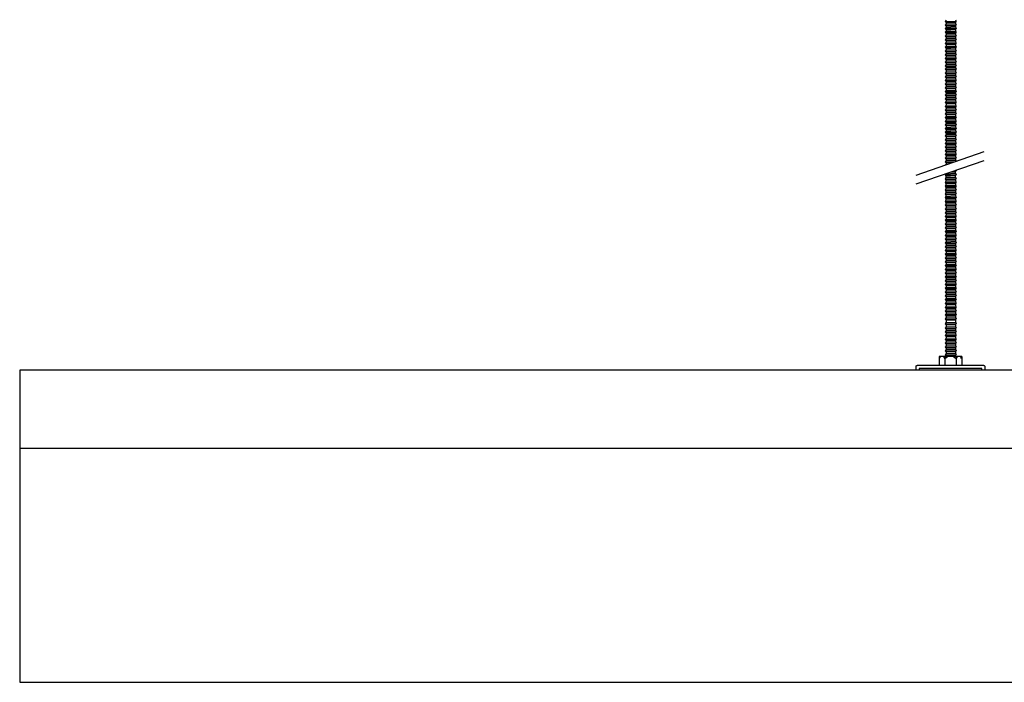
# Model space of a CAD drawing. Header units: millimetres. Extents: x 2538 to 24562, y 4449 to 23795.
# Tile 8 of 256: x 5983 to 6614, y 4694 to 5118. Entities that reach past the tile are written whole.
import ezdxf

# ---------------------------------------------------------------- set-up
doc = ezdxf.new("R2010")
doc.units = ezdxf.units.MM
doc.layers.add('_HD_tornillo', color=30, linetype='Continuous')
doc.layers.add('Make2D$Visible$Curves', color=7, linetype='Continuous', true_color=0x000000)

msp = doc.modelspace()

# ---------------------------------------------------------------- linework, layer by layer
at = {"layer": '_HD_tornillo'}
for p, q in [((6576.79, 5117.83), (6576.18, 5117.01)), ((6576.18, 5117.01), (6583.28, 5117.18)), ((6576.18, 5117.01), (6576.79, 5116.33)), ((6576.79, 5115.44), (6576.18, 5114.63)), ((6576.18, 5114.63), (6583.28, 5114.8)), ((6576.18, 5114.63), (6576.79, 5113.95)), ((6576.79, 5116.33), (6582.78, 5116.56)), ((6576.79, 5116.33), (6576.79, 5115.44)), ((6576.79, 5115.44), (6582.78, 5115.68)), ((6576.79, 5113.95), (6582.78, 5114.18)), ((6576.79, 5113.95), (6576.79, 5113.16)), ((6576.79, 5113.16), (6582.78, 5113.4)), ((6582.78, 5118.06), (6583.28, 5117.18)), ((6582.78, 5116.56), (6583.28, 5117.18)), ((6582.78, 5116.56), (6582.78, 5115.68)), ((6582.78, 5115.68), (6583.28, 5114.8)), ((6582.78, 5114.18), (6583.28, 5114.8)), ((6582.78, 5114.18), (6582.78, 5113.4)), ((6582.78, 5113.4), (6583.28, 5112.51)), ((6576.79, 5113.16), (6576.18, 5112.35)), ((6576.18, 5112.35), (6583.28, 5112.51)), ((6576.18, 5112.35), (6576.79, 5111.66)), ((6576.79, 5110.8), (6576.18, 5109.99)), ((6576.18, 5109.99), (6583.28, 5110.16)), ((6576.18, 5109.99), (6576.79, 5109.31)), ((6576.79, 5108.44), (6576.18, 5107.62)), ((6576.18, 5107.62), (6583.28, 5107.79)), ((6576.18, 5107.62), (6576.79, 5106.94)), ((6576.79, 5111.66), (6582.78, 5111.9)), ((6576.79, 5111.66), (6576.79, 5110.8)), ((6576.79, 5110.8), (6582.78, 5111.04)), ((6576.79, 5109.31), (6582.78, 5109.54)), ((6576.79, 5109.31), (6576.79, 5108.44)), ((6576.79, 5108.44), (6582.78, 5108.67)), ((6576.79, 5106.94), (6582.78, 5107.17)), ((6582.78, 5111.9), (6583.28, 5112.51)), ((6582.78, 5111.9), (6582.78, 5111.04)), ((6582.78, 5111.04), (6583.28, 5110.16)), ((6582.78, 5109.54), (6583.28, 5110.16)), ((6582.78, 5109.54), (6582.78, 5108.67)), ((6582.78, 5108.67), (6583.28, 5107.79)), ((6582.78, 5107.17), (6583.28, 5107.79)), ((6582.78, 5107.17), (6582.78, 5106.26)), ((6576.79, 5106.02), (6576.18, 5105.21)), ((6576.18, 5105.21), (6583.28, 5105.38)), ((6576.18, 5105.21), (6576.79, 5104.53)), ((6576.79, 5103.61), (6576.18, 5102.8)), ((6576.18, 5102.8), (6583.28, 5102.96)), ((6576.18, 5102.8), (6576.79, 5102.11)), ((6576.79, 5101.2), (6576.18, 5100.38)), ((6576.79, 5106.94), (6576.79, 5106.02)), ((6576.79, 5106.02), (6582.78, 5106.26)), ((6576.79, 5104.53), (6582.78, 5104.76)), ((6576.79, 5104.53), (6576.79, 5103.61)), ((6576.79, 5103.61), (6582.78, 5103.85)), ((6576.79, 5102.11), (6582.78, 5102.35)), ((6576.79, 5102.11), (6576.79, 5101.2)), ((6576.79, 5101.2), (6582.78, 5101.43)), ((6582.78, 5106.26), (6583.28, 5105.38)), ((6582.78, 5104.76), (6583.28, 5105.38)), ((6582.78, 5104.76), (6582.78, 5103.85)), ((6582.78, 5103.85), (6583.28, 5102.96)), ((6582.78, 5102.35), (6583.28, 5102.96)), ((6582.78, 5102.35), (6582.78, 5101.43)), ((6582.78, 5101.44), (6583.28, 5100.55)), ((6576.18, 5100.38), (6583.28, 5100.55)), ((6576.18, 5100.38), (6576.79, 5099.7)), ((6576.79, 5098.79), (6576.18, 5097.97)), ((6576.18, 5097.97), (6583.28, 5098.14)), ((6576.18, 5097.97), (6576.79, 5097.29)), ((6576.79, 5096.41), (6576.18, 5095.59)), ((6576.18, 5095.59), (6583.28, 5095.76)), ((6576.18, 5095.59), (6576.79, 5094.91)), ((6576.79, 5099.7), (6582.78, 5099.94)), ((6576.79, 5099.7), (6576.79, 5098.79)), ((6576.79, 5098.79), (6582.78, 5099.02)), ((6576.79, 5097.29), (6582.78, 5097.52)), ((6576.79, 5097.29), (6576.79, 5096.41)), ((6576.79, 5096.41), (6582.78, 5096.64)), ((6576.79, 5094.91), (6582.78, 5095.14)), ((6576.79, 5094.91), (6576.79, 5094.12)), ((6582.78, 5099.94), (6583.28, 5100.55)), ((6582.78, 5099.94), (6582.78, 5099.02)), ((6582.78, 5099.03), (6583.28, 5098.14)), ((6582.78, 5097.52), (6583.28, 5098.14)), ((6582.78, 5097.52), (6582.78, 5096.64)), ((6582.78, 5096.64), (6583.28, 5095.76)), ((6582.78, 5095.14), (6583.28, 5095.76)), ((6582.78, 5095.14), (6582.78, 5094.36)), ((6576.79, 5094.12), (6576.18, 5093.31)), ((6576.18, 5093.31), (6583.28, 5093.48)), ((6576.18, 5093.31), (6576.79, 5092.63)), ((6576.79, 5091.77), (6576.18, 5090.95)), ((6576.18, 5090.95), (6583.28, 5091.12)), ((6576.18, 5090.95), (6576.79, 5090.27)), ((6576.79, 5089.4), (6576.18, 5088.58)), ((6576.18, 5088.58), (6583.28, 5088.75)), ((6576.18, 5088.58), (6576.79, 5087.9)), ((6576.79, 5094.12), (6582.78, 5094.36)), ((6576.79, 5092.63), (6582.78, 5092.86)), ((6576.79, 5092.63), (6576.79, 5091.77)), ((6576.79, 5091.77), (6582.78, 5092)), ((6576.79, 5090.27), (6582.78, 5090.5)), ((6576.79, 5090.27), (6576.79, 5089.4)), ((6576.79, 5089.4), (6582.78, 5089.63)), ((6582.78, 5094.36), (6583.28, 5093.48)), ((6582.78, 5092.86), (6583.28, 5093.48)), ((6582.78, 5092.86), (6582.78, 5092)), ((6582.78, 5092), (6583.28, 5091.12)), ((6582.78, 5090.5), (6583.28, 5091.12)), ((6582.78, 5090.5), (6582.78, 5089.63)), ((6582.78, 5089.63), (6583.28, 5088.75)), ((6582.78, 5088.13), (6583.28, 5088.75)), ((6576.79, 5087.13), (6576.18, 5086.31)), ((6576.18, 5086.31), (6583.28, 5086.48)), ((6576.18, 5086.31), (6576.79, 5085.63)), ((6576.79, 5084.59), (6576.18, 5083.78)), ((6576.18, 5083.78), (6583.28, 5083.95)), ((6576.18, 5083.78), (6576.79, 5083.1)), ((6576.79, 5082.31), (6576.18, 5081.49)), ((6576.79, 5087.9), (6582.78, 5088.13)), ((6576.79, 5087.9), (6576.79, 5087.13)), ((6576.79, 5087.13), (6582.78, 5087.36)), ((6576.79, 5085.63), (6582.78, 5085.87)), ((6576.79, 5085.63), (6576.79, 5084.59)), ((6576.79, 5084.59), (6582.78, 5084.83)), ((6576.79, 5083.1), (6582.78, 5083.33)), ((6576.79, 5083.1), (6576.79, 5082.31)), ((6576.79, 5082.31), (6582.78, 5082.54)), ((6582.78, 5088.13), (6582.78, 5087.36)), ((6582.78, 5087.37), (6583.28, 5086.48)), ((6582.78, 5085.87), (6583.28, 5086.48)), ((6582.78, 5085.87), (6582.78, 5084.83)), ((6582.78, 5084.83), (6583.28, 5083.95)), ((6582.78, 5083.33), (6583.28, 5083.95)), ((6582.78, 5083.33), (6582.78, 5082.54)), ((6582.78, 5082.55), (6583.28, 5081.66)), ((6576.18, 5081.49), (6583.28, 5081.66)), ((6576.18, 5081.49), (6576.79, 5080.81)), ((6576.79, 5079.95), (6576.18, 5079.14)), ((6576.18, 5079.14), (6583.28, 5079.31)), ((6576.18, 5079.14), (6576.79, 5078.46)), ((6576.79, 5077.59), (6576.18, 5076.77)), ((6576.18, 5076.77), (6583.28, 5076.94)), ((6576.18, 5076.77), (6576.79, 5076.09)), ((6576.79, 5080.81), (6582.78, 5081.05)), ((6576.79, 5080.81), (6576.79, 5079.95)), ((6576.79, 5079.95), (6582.78, 5080.19)), ((6576.79, 5078.46), (6582.78, 5078.69)), ((6576.79, 5078.46), (6576.79, 5077.59)), ((6576.79, 5077.59), (6582.78, 5077.82)), ((6576.79, 5076.09), (6582.78, 5076.32)), ((6576.79, 5076.09), (6576.79, 5075.17)), ((6582.78, 5081.05), (6583.28, 5081.66)), ((6582.78, 5081.05), (6582.78, 5080.19)), ((6582.78, 5080.19), (6583.28, 5079.31)), ((6582.78, 5078.69), (6583.28, 5079.31)), ((6582.78, 5078.69), (6582.78, 5077.82)), ((6582.78, 5077.82), (6583.28, 5076.94)), ((6582.78, 5076.32), (6583.28, 5076.94)), ((6582.78, 5076.32), (6582.78, 5075.41)), ((6576.79, 5075.17), (6576.18, 5074.36)), ((6576.18, 5074.36), (6583.28, 5074.53)), ((6576.18, 5074.36), (6576.79, 5073.68)), ((6576.79, 5072.79), (6576.18, 5071.97)), ((6576.18, 5071.97), (6583.28, 5072.14)), ((6576.18, 5071.97), (6576.79, 5071.29)), ((6576.79, 5070.51), (6576.18, 5069.69)), ((6576.18, 5069.69), (6583.28, 5069.86)), ((6576.18, 5069.69), (6576.79, 5069.01)), ((6576.79, 5075.17), (6582.78, 5075.41)), ((6576.79, 5073.68), (6582.78, 5073.91)), ((6576.79, 5073.68), (6576.79, 5072.79)), ((6576.79, 5072.79), (6582.78, 5073.02)), ((6576.79, 5071.29), (6582.78, 5071.53)), ((6576.79, 5071.29), (6576.79, 5070.51)), ((6576.79, 5070.51), (6582.78, 5070.74)), ((6576.79, 5069.01), (6582.78, 5069.24)), ((6582.78, 5075.41), (6583.28, 5074.53)), ((6582.78, 5073.91), (6583.28, 5074.53)), ((6582.78, 5073.91), (6582.78, 5073.02)), ((6582.78, 5073.03), (6583.28, 5072.14)), ((6582.78, 5071.53), (6583.28, 5072.14)), ((6582.78, 5071.53), (6582.78, 5070.74)), ((6582.78, 5070.75), (6583.28, 5069.86)), ((6582.78, 5069.24), (6583.28, 5069.86)), ((6582.78, 5069.24), (6582.78, 5068.38)), ((6576.79, 5068.15), (6576.18, 5067.33)), ((6576.18, 5067.33), (6583.28, 5067.5)), ((6576.18, 5067.33), (6576.79, 5066.65)), ((6576.79, 5065.78), (6576.18, 5064.97)), ((6576.18, 5064.97), (6583.28, 5065.13)), ((6576.18, 5064.97), (6576.79, 5064.28)), ((6576.79, 5063.37), (6576.18, 5062.55)), ((6576.79, 5069.01), (6576.79, 5068.15)), ((6576.79, 5068.15), (6582.78, 5068.38)), ((6576.79, 5066.65), (6582.78, 5066.89)), ((6576.79, 5066.65), (6576.79, 5065.78)), ((6576.79, 5065.78), (6582.78, 5066.02)), ((6576.79, 5064.28), (6582.78, 5064.52)), ((6576.79, 5064.28), (6576.79, 5063.37)), ((6576.79, 5063.37), (6582.78, 5063.6)), ((6582.78, 5068.39), (6583.28, 5067.5)), ((6582.78, 5066.89), (6583.28, 5067.5)), ((6582.78, 5066.89), (6582.78, 5066.02)), ((6582.78, 5066.02), (6583.28, 5065.13)), ((6582.78, 5064.52), (6583.28, 5065.13)), ((6582.78, 5064.52), (6582.78, 5063.6)), ((6582.78, 5063.61), (6583.28, 5062.72)), ((6576.18, 5062.55), (6583.28, 5062.72)), ((6576.18, 5062.55), (6576.79, 5061.87)), ((6576.79, 5060.96), (6576.18, 5060.14)), ((6576.18, 5060.14), (6583.28, 5060.31)), ((6576.18, 5060.14), (6576.79, 5059.46)), ((6576.79, 5058.55), (6576.18, 5057.73)), ((6576.18, 5057.73), (6583.28, 5057.9)), ((6576.18, 5057.73), (6576.79, 5057.05)), ((6576.79, 5061.87), (6582.78, 5062.11)), ((6576.79, 5061.87), (6576.79, 5060.96)), ((6576.79, 5060.96), (6582.78, 5061.19)), ((6576.79, 5059.46), (6582.78, 5059.69)), ((6576.79, 5059.46), (6576.79, 5058.55)), ((6576.79, 5058.55), (6582.78, 5058.78)), ((6576.79, 5057.05), (6582.78, 5057.28)), ((6576.79, 5057.05), (6576.79, 5056.14)), ((6582.78, 5062.11), (6583.28, 5062.72)), ((6582.78, 5062.11), (6582.78, 5061.19)), ((6582.78, 5061.2), (6583.28, 5060.31)), ((6582.78, 5059.69), (6583.28, 5060.31)), ((6582.78, 5059.69), (6582.78, 5058.78)), ((6582.78, 5058.78), (6583.28, 5057.9)), ((6582.78, 5057.28), (6583.28, 5057.9)), ((6582.78, 5057.28), (6582.78, 5056.37)), ((6576.79, 5056.14), (6576.18, 5055.32)), ((6576.18, 5055.32), (6583.28, 5055.49)), ((6576.18, 5055.32), (6576.79, 5054.64)), ((6576.79, 5053.75), (6576.18, 5052.94)), ((6576.18, 5052.94), (6583.28, 5053.11)), ((6576.18, 5052.94), (6576.79, 5052.26)), ((6576.79, 5051.47), (6576.18, 5050.65)), ((6576.18, 5050.65), (6583.28, 5050.82)), ((6576.18, 5050.65), (6576.79, 5049.97)), ((6576.79, 5056.14), (6582.78, 5056.37)), ((6576.79, 5054.64), (6582.78, 5054.87)), ((6576.79, 5054.64), (6576.79, 5053.75)), ((6576.79, 5053.75), (6582.78, 5053.99)), ((6576.79, 5052.26), (6582.78, 5052.49)), ((6576.79, 5052.26), (6576.79, 5051.47)), ((6576.79, 5051.47), (6582.78, 5051.7)), ((6582.78, 5056.37), (6583.28, 5055.49)), ((6582.78, 5054.87), (6583.28, 5055.49)), ((6582.78, 5054.87), (6582.78, 5053.99)), ((6582.78, 5053.99), (6583.28, 5053.11)), ((6582.78, 5052.49), (6583.28, 5053.11)), ((6582.78, 5052.49), (6582.78, 5051.7)), ((6582.78, 5051.71), (6583.28, 5050.82)), ((6582.78, 5050.21), (6583.28, 5050.82)), ((6576.79, 5049.11), (6576.18, 5048.3)), ((6576.18, 5048.3), (6583.28, 5048.46)), ((6576.18, 5048.3), (6576.79, 5047.61)), ((6576.79, 5046.74), (6576.18, 5045.93)), ((6576.18, 5045.93), (6583.28, 5046.1)), ((6576.18, 5045.93), (6576.79, 5045.25)), ((6576.79, 5044.48), (6576.18, 5043.66)), ((6576.79, 5049.97), (6582.78, 5050.21)), ((6576.79, 5049.97), (6576.79, 5049.11)), ((6576.79, 5049.11), (6582.78, 5049.35)), ((6576.79, 5047.61), (6582.78, 5047.85)), ((6576.79, 5047.61), (6576.79, 5046.74)), ((6576.79, 5046.74), (6582.78, 5046.98)), ((6576.79, 5045.25), (6582.78, 5045.48)), ((6576.79, 5045.25), (6576.79, 5044.48)), ((6576.79, 5044.48), (6582.78, 5044.71)), ((6582.78, 5050.21), (6582.78, 5049.35)), ((6582.78, 5049.35), (6583.28, 5048.46)), ((6582.78, 5047.85), (6583.28, 5048.46)), ((6582.78, 5047.85), (6582.78, 5046.98)), ((6582.78, 5046.98), (6583.28, 5046.1)), ((6582.78, 5045.48), (6583.28, 5046.1)), ((6582.78, 5045.48), (6582.78, 5044.71)), ((6582.78, 5044.71), (6583.28, 5043.83)), ((6576.18, 5043.66), (6583.28, 5043.83)), ((6576.18, 5043.66), (6576.79, 5042.98)), ((6576.79, 5041.94), (6576.18, 5041.12)), ((6576.18, 5041.12), (6583.28, 5041.29)), ((6576.18, 5041.12), (6576.79, 5040.44)), ((6576.79, 5039.66), (6576.18, 5038.84)), ((6576.18, 5038.84), (6583.28, 5039.01)), ((6576.18, 5038.84), (6576.79, 5038.16)), ((6576.79, 5042.98), (6582.78, 5043.21)), ((6576.79, 5042.98), (6576.79, 5041.94)), ((6576.79, 5041.94), (6582.78, 5042.17)), ((6576.79, 5040.44), (6582.78, 5040.68)), ((6576.79, 5040.44), (6576.79, 5039.66)), ((6576.79, 5039.66), (6582.78, 5039.89)), ((6576.79, 5038.16), (6582.78, 5038.39)), ((6576.79, 5038.16), (6576.79, 5037.3)), ((6582.78, 5043.21), (6583.28, 5043.83)), ((6582.78, 5043.21), (6582.78, 5042.17)), ((6582.78, 5042.18), (6583.28, 5041.29)), ((6582.78, 5040.68), (6583.28, 5041.29)), ((6582.78, 5040.68), (6582.78, 5039.89)), ((6582.78, 5039.9), (6583.28, 5039.01)), ((6582.78, 5038.39), (6583.28, 5039.01)), ((6582.78, 5038.39), (6582.78, 5037.53)), ((6557.73, 5018.55), (6601.24, 5033.55)), ((6576.79, 5037.3), (6576.18, 5036.48)), ((6576.18, 5036.48), (6583.28, 5036.65)), ((6576.18, 5036.48), (6576.79, 5035.8)), ((6576.79, 5034.93), (6576.18, 5034.12)), ((6576.18, 5034.12), (6583.28, 5034.28)), ((6576.18, 5034.12), (6576.79, 5033.43)), ((6576.79, 5032.52), (6576.18, 5031.7)), ((6576.18, 5031.7), (6583.28, 5031.87)), ((6576.18, 5031.7), (6576.79, 5031.02)), ((6576.79, 5037.3), (6582.78, 5037.53)), ((6576.79, 5035.8), (6582.78, 5036.04)), ((6576.79, 5035.8), (6576.79, 5034.93)), ((6576.79, 5034.93), (6582.78, 5035.17)), ((6576.79, 5033.43), (6582.78, 5033.67)), ((6576.79, 5033.43), (6576.79, 5032.52)), ((6576.79, 5032.52), (6582.78, 5032.75)), ((6582.78, 5037.54), (6583.28, 5036.65)), ((6582.78, 5036.04), (6583.28, 5036.65)), ((6582.78, 5036.04), (6582.78, 5035.17)), ((6582.78, 5035.17), (6583.28, 5034.28)), ((6582.78, 5033.67), (6583.28, 5034.28)), ((6582.78, 5033.67), (6582.78, 5032.75)), ((6582.78, 5032.76), (6583.28, 5031.87)), ((6582.78, 5031.26), (6583.28, 5031.87)), ((6557.73, 5012.88), (6601.24, 5027.88)), ((6576.79, 5030.14), (6576.18, 5029.32)), ((6576.18, 5029.32), (6583.28, 5029.49)), ((6576.18, 5029.32), (6576.79, 5028.64)), ((6576.79, 5027.86), (6576.18, 5027.04)), ((6576.18, 5027.04), (6582.81, 5027.2)), ((6576.18, 5027.04), (6576.79, 5026.36)), ((6576.79, 5025.5), (6576.41, 5024.99)), ((6576.79, 5031.02), (6582.78, 5031.26)), ((6576.79, 5031.02), (6576.79, 5030.14)), ((6576.79, 5030.14), (6582.78, 5030.37)), ((6576.79, 5028.64), (6582.78, 5028.87)), ((6576.79, 5028.64), (6576.79, 5027.86)), ((6576.79, 5027.86), (6582.78, 5028.09)), ((6576.79, 5026.36), (6580.83, 5026.52)), ((6576.79, 5026.36), (6576.79, 5025.5)), ((6576.79, 5025.5), (6578.02, 5025.54)), ((6582.78, 5031.26), (6582.78, 5030.37)), ((6582.78, 5030.37), (6583.28, 5029.49)), ((6582.78, 5028.87), (6583.28, 5029.49)), ((6582.78, 5028.87), (6582.78, 5028.09)), ((6582.78, 5028.09), (6583.21, 5027.33)), ((6576.75, 5019.42), (6576.15, 5018.6)), ((6576.15, 5018.6), (6583.25, 5018.77)), ((6576.75, 5019.42), (6582.74, 5019.65)), ((6579.86, 5020.51), (6582.73, 5020.58)), ((6581.75, 5021.16), (6583.23, 5021.2)), ((6582.73, 5020.58), (6583.23, 5021.2)), ((6582.73, 5020.58), (6582.73, 5019.64)), ((6582.74, 5018.15), (6583.25, 5018.77)), ((6582.75, 5019.65), (6583.25, 5018.77)), ((6583.01, 5021.59), (6583.23, 5021.2)), ((6576.15, 5018.6), (6576.75, 5017.92)), ((6576.76, 5016.99), (6576.16, 5016.17)), ((6576.16, 5016.17), (6583.26, 5016.34)), ((6576.16, 5016.17), (6576.76, 5015.49)), ((6576.76, 5014.55), (6576.16, 5013.74)), ((6576.16, 5013.74), (6583.26, 5013.9)), ((6576.16, 5013.74), (6576.76, 5013.05)), ((6576.75, 5017.92), (6582.74, 5018.15)), ((6576.75, 5017.92), (6576.75, 5016.98)), ((6576.76, 5016.99), (6582.75, 5017.22)), ((6576.76, 5015.49), (6582.75, 5015.72)), ((6576.76, 5015.49), (6576.76, 5014.55)), ((6576.76, 5014.55), (6582.75, 5014.79)), ((6576.76, 5013.05), (6582.75, 5013.29)), ((6576.76, 5013.05), (6576.76, 5012.14)), ((6582.74, 5018.15), (6582.74, 5017.22)), ((6582.75, 5015.72), (6583.26, 5016.34)), ((6582.75, 5015.72), (6582.75, 5014.79)), ((6582.75, 5013.29), (6583.26, 5013.9)), ((6582.75, 5013.29), (6582.75, 5012.37)), ((6582.76, 5017.22), (6583.26, 5016.34)), ((6582.76, 5014.79), (6583.26, 5013.9)), ((6576.76, 5012.14), (6576.16, 5011.32)), ((6576.16, 5011.32), (6583.26, 5011.49)), ((6576.16, 5011.32), (6576.76, 5010.64)), ((6576.76, 5009.73), (6576.16, 5008.91)), ((6576.16, 5008.91), (6583.26, 5009.08)), ((6576.16, 5008.91), (6576.76, 5008.23)), ((6576.76, 5007.3), (6576.16, 5006.48)), ((6576.16, 5006.48), (6583.26, 5006.65)), ((6576.16, 5006.48), (6576.76, 5005.8)), ((6576.76, 5012.14), (6582.75, 5012.37)), ((6576.76, 5010.64), (6582.75, 5010.88)), ((6576.76, 5010.64), (6576.76, 5009.73)), ((6576.76, 5009.73), (6582.75, 5009.96)), ((6576.76, 5008.23), (6582.75, 5008.46)), ((6576.76, 5008.23), (6576.76, 5007.3)), ((6576.76, 5007.3), (6582.75, 5007.53)), ((6582.75, 5010.88), (6583.26, 5011.49)), ((6582.75, 5010.88), (6582.75, 5009.96)), ((6582.75, 5008.46), (6583.26, 5009.08)), ((6582.75, 5008.46), (6582.75, 5007.53)), ((6582.75, 5006.03), (6583.26, 5006.65)), ((6582.76, 5012.38), (6583.26, 5011.49)), ((6582.76, 5009.97), (6583.26, 5009.08)), ((6582.76, 5007.53), (6583.26, 5006.65)), ((6576.76, 5004.88), (6576.16, 5004.07)), ((6576.16, 5004.07), (6583.26, 5004.24)), ((6576.16, 5004.07), (6576.76, 5003.39)), ((6576.76, 5002.45), (6576.16, 5001.63)), ((6576.16, 5001.63), (6583.26, 5001.8)), ((6576.16, 5001.63), (6576.76, 5000.95)), ((6576.78, 5000.04), (6576.18, 4999.23)), ((6576.76, 5005.8), (6582.75, 5006.03)), ((6576.76, 5005.8), (6576.76, 5004.88)), ((6576.76, 5004.88), (6582.75, 5005.12)), ((6576.76, 5003.39), (6582.75, 5003.62)), ((6576.76, 5003.39), (6576.76, 5002.45)), ((6576.76, 5002.45), (6582.75, 5002.68)), ((6576.76, 5000.95), (6582.75, 5001.19)), ((6576.76, 5000.95), (6576.76, 5000.04)), ((6576.78, 5000.04), (6582.77, 5000.28)), ((6582.75, 5006.03), (6582.75, 5005.12)), ((6582.75, 5003.62), (6583.26, 5004.24)), ((6582.75, 5003.62), (6582.75, 5002.68)), ((6582.75, 5001.19), (6583.26, 5001.8)), ((6582.75, 5001.19), (6582.75, 5000.27)), ((6582.76, 5005.12), (6583.26, 5004.24)), ((6582.76, 5002.69), (6583.26, 5001.8)), ((6582.78, 5000.28), (6583.27, 4999.4)), ((6576.18, 4999.23), (6583.27, 4999.4)), ((6576.18, 4999.23), (6576.78, 4998.55)), ((6576.78, 4997.61), (6576.18, 4996.79)), ((6576.18, 4996.79), (6583.27, 4996.96)), ((6576.18, 4996.79), (6576.78, 4996.11)), ((6576.78, 4995.2), (6576.18, 4994.38)), ((6576.18, 4994.38), (6583.27, 4994.55)), ((6576.18, 4994.38), (6576.78, 4993.7)), ((6576.78, 4998.55), (6582.77, 4998.78)), ((6576.78, 4998.55), (6576.78, 4997.61)), ((6576.78, 4997.61), (6582.77, 4997.84)), ((6576.78, 4996.11), (6582.77, 4996.35)), ((6576.78, 4996.11), (6576.78, 4995.2)), ((6576.78, 4995.2), (6582.77, 4995.43)), ((6576.78, 4993.7), (6582.77, 4993.93)), ((6576.78, 4993.7), (6576.78, 4992.79)), ((6582.77, 4998.78), (6583.27, 4999.4)), ((6582.77, 4998.78), (6582.77, 4997.84)), ((6582.77, 4996.35), (6583.27, 4996.96)), ((6582.77, 4996.35), (6582.77, 4995.43)), ((6582.77, 4993.93), (6583.27, 4994.55)), ((6582.77, 4993.93), (6582.77, 4993.02)), ((6582.78, 4997.85), (6583.27, 4996.96)), ((6582.78, 4995.44), (6583.27, 4994.55)), ((6576.78, 4992.79), (6576.18, 4991.97)), ((6576.18, 4991.97), (6583.27, 4992.14)), ((6576.18, 4991.97), (6576.78, 4991.29)), ((6576.78, 4990.35), (6576.18, 4989.54)), ((6576.18, 4989.54), (6583.27, 4989.71)), ((6576.18, 4989.54), (6576.78, 4988.86)), ((6576.78, 4987.94), (6576.18, 4987.13)), ((6576.18, 4987.13), (6583.27, 4987.29)), ((6576.78, 4992.79), (6582.77, 4993.02)), ((6576.78, 4991.29), (6582.77, 4991.52)), ((6576.78, 4991.29), (6576.78, 4990.35)), ((6576.78, 4990.35), (6582.77, 4990.59)), ((6576.78, 4988.86), (6582.77, 4989.09)), ((6576.78, 4988.86), (6576.78, 4987.94)), ((6576.78, 4987.94), (6582.77, 4988.17)), ((6582.77, 4991.52), (6583.27, 4992.14)), ((6582.77, 4991.52), (6582.77, 4990.59)), ((6582.77, 4989.09), (6583.27, 4989.71)), ((6582.77, 4989.09), (6582.77, 4988.17)), ((6582.77, 4986.68), (6583.27, 4987.29)), ((6582.78, 4993.02), (6583.27, 4992.14)), ((6582.78, 4990.59), (6583.27, 4989.71)), ((6582.78, 4988.18), (6583.27, 4987.29)), ((6576.18, 4987.13), (6576.78, 4986.44)), ((6576.78, 4985.51), (6576.18, 4984.69)), ((6576.18, 4984.69), (6583.27, 4984.86)), ((6576.18, 4984.69), (6576.78, 4984.01)), ((6576.79, 4983.1), (6576.18, 4982.28)), ((6576.18, 4982.28), (6583.28, 4982.45)), ((6576.18, 4982.28), (6576.79, 4981.6)), ((6576.78, 4986.44), (6582.77, 4986.68)), ((6576.78, 4986.44), (6576.78, 4985.51)), ((6576.78, 4985.51), (6582.77, 4985.74)), ((6576.78, 4984.01), (6582.77, 4984.24)), ((6576.78, 4984.01), (6576.78, 4983.1)), ((6576.79, 4983.1), (6582.78, 4983.33)), ((6576.79, 4981.6), (6582.78, 4981.84)), ((6576.79, 4981.6), (6576.79, 4980.67)), ((6576.79, 4980.67), (6582.78, 4980.9)), ((6582.77, 4986.68), (6582.77, 4985.74)), ((6582.77, 4984.24), (6583.27, 4984.86)), ((6582.77, 4984.24), (6582.77, 4983.33)), ((6582.78, 4985.74), (6583.27, 4984.86)), ((6582.78, 4983.34), (6583.28, 4982.45)), ((6582.78, 4981.84), (6583.28, 4982.45)), ((6582.78, 4981.84), (6582.78, 4980.9)), ((6582.78, 4980.9), (6583.28, 4980.02)), ((6576.79, 4980.67), (6576.18, 4979.85)), ((6576.18, 4979.85), (6583.28, 4980.02)), ((6576.18, 4979.85), (6576.79, 4979.17)), ((6576.79, 4978.25), (6576.18, 4977.44)), ((6576.18, 4977.44), (6583.28, 4977.61)), ((6576.18, 4977.44), (6576.79, 4976.76)), ((6576.79, 4975.84), (6576.18, 4975.03)), ((6576.18, 4975.03), (6583.28, 4975.19)), ((6576.18, 4975.03), (6576.79, 4974.34)), ((6576.79, 4979.17), (6582.78, 4979.4)), ((6576.79, 4979.17), (6576.79, 4978.25)), ((6576.79, 4978.25), (6582.78, 4978.49)), ((6576.79, 4976.76), (6582.78, 4976.99)), ((6576.79, 4976.76), (6576.79, 4975.84)), ((6576.79, 4975.84), (6582.78, 4976.08)), ((6576.79, 4974.34), (6582.78, 4974.58)), ((6582.78, 4979.4), (6583.28, 4980.02)), ((6582.78, 4979.4), (6582.78, 4978.49)), ((6582.78, 4978.49), (6583.28, 4977.61)), ((6582.78, 4976.99), (6583.28, 4977.61)), ((6582.78, 4976.99), (6582.78, 4976.08)), ((6582.78, 4976.08), (6583.28, 4975.19)), ((6582.78, 4974.58), (6583.28, 4975.19)), ((6582.78, 4974.58), (6582.78, 4973.64)), ((6576.79, 4973.41), (6576.18, 4972.59)), ((6576.18, 4972.59), (6583.28, 4972.76)), ((6576.18, 4972.59), (6576.79, 4971.91)), ((6576.79, 4971), (6576.18, 4970.18)), ((6576.18, 4970.18), (6583.28, 4970.35)), ((6576.18, 4970.18), (6576.79, 4969.5)), ((6576.79, 4968.56), (6576.18, 4967.75)), ((6576.79, 4974.34), (6576.79, 4973.41)), ((6576.79, 4973.41), (6582.78, 4973.64)), ((6576.79, 4971.91), (6582.78, 4972.14)), ((6576.79, 4971.91), (6576.79, 4971)), ((6576.79, 4971), (6582.78, 4971.23)), ((6576.79, 4969.5), (6582.78, 4969.73)), ((6576.79, 4969.5), (6576.79, 4968.56)), ((6576.79, 4968.56), (6582.78, 4968.8)), ((6582.78, 4973.65), (6583.28, 4972.76)), ((6582.78, 4972.14), (6583.28, 4972.76)), ((6582.78, 4972.14), (6582.78, 4971.23)), ((6582.78, 4971.23), (6583.28, 4970.35)), ((6582.78, 4969.73), (6583.28, 4970.35)), ((6582.78, 4969.73), (6582.78, 4968.8)), ((6582.78, 4968.8), (6583.28, 4967.91)), ((6576.18, 4967.75), (6583.28, 4967.91)), ((6576.18, 4967.75), (6576.79, 4967.06)), ((6576.79, 4966.15), (6576.18, 4965.33)), ((6576.18, 4965.33), (6583.28, 4965.5)), ((6576.18, 4965.33), (6576.79, 4964.65)), ((6576.79, 4963.74), (6576.18, 4962.92)), ((6576.18, 4962.92), (6583.28, 4963.09)), ((6576.18, 4962.92), (6576.79, 4962.24)), ((6576.79, 4967.06), (6582.78, 4967.3)), ((6576.79, 4967.06), (6576.79, 4966.15)), ((6576.79, 4966.15), (6582.78, 4966.38)), ((6576.79, 4964.65), (6582.78, 4964.89)), ((6576.79, 4964.65), (6576.79, 4963.74)), ((6576.79, 4963.74), (6582.78, 4963.97)), ((6576.79, 4962.24), (6582.78, 4962.47)), ((6576.79, 4962.24), (6576.79, 4961.3)), ((6582.78, 4967.3), (6583.28, 4967.91)), ((6582.78, 4967.3), (6582.78, 4966.38)), ((6582.78, 4966.39), (6583.28, 4965.5)), ((6582.78, 4964.89), (6583.28, 4965.5)), ((6582.78, 4964.89), (6582.78, 4963.97)), ((6582.78, 4963.98), (6583.28, 4963.09)), ((6582.78, 4962.47), (6583.28, 4963.09)), ((6582.78, 4962.47), (6582.78, 4961.54)), ((6576.79, 4961.3), (6576.18, 4960.49)), ((6576.18, 4960.49), (6583.28, 4960.66)), ((6576.18, 4960.49), (6576.79, 4959.81)), ((6576.79, 4958.89), (6576.18, 4958.08)), ((6576.18, 4958.08), (6583.28, 4958.25)), ((6576.18, 4958.08), (6576.79, 4957.4)), ((6576.79, 4956.48), (6576.18, 4955.66)), ((6576.18, 4955.66), (6583.28, 4955.83)), ((6576.18, 4955.66), (6576.79, 4954.98)), ((6576.79, 4961.3), (6582.78, 4961.54)), ((6576.79, 4959.81), (6582.78, 4960.04)), ((6576.79, 4959.81), (6576.79, 4958.89)), ((6576.79, 4958.89), (6582.78, 4959.13)), ((6576.79, 4957.4), (6582.78, 4957.63)), ((6576.79, 4957.4), (6576.79, 4956.48)), ((6576.79, 4956.48), (6582.78, 4956.71)), ((6582.78, 4961.54), (6583.28, 4960.66)), ((6582.78, 4960.04), (6583.28, 4960.66)), ((6582.78, 4960.04), (6582.78, 4959.13)), ((6582.78, 4959.13), (6583.28, 4958.25)), ((6582.78, 4957.63), (6583.28, 4958.25)), ((6582.78, 4957.63), (6582.78, 4956.71)), ((6582.78, 4956.72), (6583.28, 4955.83)), ((6582.78, 4955.22), (6583.28, 4955.83)), ((6576.79, 4954.05), (6576.18, 4953.23)), ((6576.18, 4953.23), (6583.28, 4953.4)), ((6576.18, 4953.23), (6576.79, 4952.55)), ((6576.79, 4951.64), (6576.18, 4950.82)), ((6576.18, 4950.82), (6583.28, 4950.99)), ((6576.18, 4950.82), (6576.79, 4950.14)), ((6576.79, 4954.98), (6582.78, 4955.22)), ((6576.79, 4954.98), (6576.79, 4954.05)), ((6576.79, 4954.05), (6582.78, 4954.28)), ((6576.79, 4952.55), (6582.78, 4952.78)), ((6576.79, 4952.55), (6576.79, 4951.64)), ((6576.79, 4951.64), (6582.78, 4951.87)), ((6576.79, 4950.14), (6582.78, 4950.37)), ((6576.79, 4950.14), (6576.79, 4949.2)), ((6576.79, 4949.2), (6582.78, 4949.43)), ((6582.78, 4955.22), (6582.78, 4954.28)), ((6582.78, 4954.28), (6583.28, 4953.4)), ((6582.78, 4952.78), (6583.28, 4953.4)), ((6582.78, 4952.78), (6582.78, 4951.87)), ((6582.78, 4951.87), (6583.28, 4950.99)), ((6582.78, 4950.37), (6583.28, 4950.99)), ((6582.78, 4950.37), (6582.78, 4949.43)), ((6582.78, 4949.44), (6583.28, 4948.55)), ((6576.79, 4949.2), (6576.18, 4948.39)), ((6576.18, 4948.39), (6583.28, 4948.55)), ((6576.18, 4948.39), (6576.79, 4947.7)), ((6576.79, 4946.79), (6576.18, 4945.97)), ((6576.18, 4945.97), (6583.28, 4946.14)), ((6576.18, 4945.97), (6576.79, 4945.29)), ((6576.79, 4944.38), (6576.18, 4943.56)), ((6576.18, 4943.56), (6583.28, 4943.73)), ((6576.18, 4943.56), (6576.79, 4942.88)), ((6576.79, 4947.7), (6582.78, 4947.94)), ((6576.79, 4947.7), (6576.79, 4946.79)), ((6576.79, 4946.79), (6582.78, 4947.02)), ((6576.79, 4945.29), (6582.78, 4945.53)), ((6576.79, 4945.29), (6576.79, 4944.38)), ((6576.79, 4944.38), (6582.78, 4944.61)), ((6576.79, 4942.88), (6582.78, 4943.11)), ((6582.78, 4947.94), (6583.28, 4948.55)), ((6582.78, 4947.94), (6582.78, 4947.02)), ((6582.78, 4947.03), (6583.28, 4946.14)), ((6582.78, 4945.53), (6583.28, 4946.14)), ((6582.78, 4945.53), (6582.78, 4944.61)), ((6582.78, 4944.62), (6583.28, 4943.73)), ((6582.78, 4943.11), (6583.28, 4943.73)), ((6582.78, 4943.11), (6582.78, 4942.18)), ((6576.79, 4941.94), (6576.18, 4941.13)), ((6576.18, 4941.13), (6583.28, 4941.3)), ((6576.18, 4941.13), (6576.79, 4940.45)), ((6576.79, 4939.53), (6576.18, 4938.72)), ((6576.18, 4938.72), (6583.28, 4938.88)), ((6576.18, 4938.72), (6576.79, 4938.03)), ((6576.79, 4937.12), (6576.18, 4936.3)), ((6576.79, 4942.88), (6576.79, 4941.94)), ((6576.79, 4941.94), (6582.78, 4942.18)), ((6576.79, 4940.45), (6582.78, 4940.68)), ((6576.79, 4940.45), (6576.79, 4939.53)), ((6576.79, 4939.53), (6582.78, 4939.77)), ((6576.79, 4938.03), (6582.78, 4938.27)), ((6576.79, 4938.03), (6576.79, 4937.12)), ((6576.79, 4937.12), (6582.78, 4937.35)), ((6582.78, 4942.18), (6583.28, 4941.3)), ((6582.78, 4940.68), (6583.28, 4941.3)), ((6582.78, 4940.68), (6582.78, 4939.77)), ((6582.78, 4939.77), (6583.28, 4938.88)), ((6582.78, 4938.27), (6583.28, 4938.88)), ((6582.78, 4938.27), (6582.78, 4937.35)), ((6582.78, 4937.36), (6583.28, 4936.47)), ((6576.18, 4936.3), (6583.28, 4936.47)), ((6576.18, 4936.3), (6576.79, 4935.62)), ((6576.79, 4934.55), (6576.18, 4933.74)), ((6576.18, 4933.74), (6583.28, 4933.91)), ((6576.18, 4933.74), (6576.79, 4933.06)), ((6576.79, 4932.12), (6576.18, 4931.3)), ((6576.18, 4931.3), (6583.28, 4931.47)), ((6576.18, 4931.3), (6576.79, 4930.62)), ((6576.79, 4935.62), (6582.78, 4935.86)), ((6576.79, 4935.62), (6576.79, 4934.55)), ((6576.79, 4934.55), (6582.78, 4934.79)), ((6576.79, 4933.06), (6582.78, 4933.29)), ((6576.79, 4933.06), (6576.79, 4932.12)), ((6576.79, 4932.12), (6582.78, 4932.35)), ((6576.79, 4930.62), (6582.78, 4930.86)), ((6576.79, 4930.62), (6576.79, 4929.71)), ((6582.78, 4935.86), (6583.28, 4936.47)), ((6582.78, 4935.86), (6582.78, 4934.79)), ((6582.78, 4934.79), (6583.28, 4933.91)), ((6582.78, 4933.29), (6583.28, 4933.91)), ((6582.78, 4933.29), (6582.78, 4932.35)), ((6582.78, 4932.36), (6583.28, 4931.47)), ((6582.78, 4930.86), (6583.28, 4931.47)), ((6582.78, 4930.86), (6582.78, 4929.94)), ((6576.79, 4929.71), (6576.18, 4928.89)), ((6576.18, 4928.89), (6583.28, 4929.06)), ((6576.18, 4928.89), (6576.79, 4928.21)), ((6576.79, 4927.3), (6576.18, 4926.22)), ((6576.18, 4926.22), (6583.28, 4926.38)), ((6576.18, 4926.22), (6576.79, 4925.53)), ((6576.79, 4924.22), (6576.18, 4923.21)), ((6576.79, 4929.71), (6582.78, 4929.94)), ((6576.79, 4928.21), (6582.78, 4928.44)), ((6576.79, 4928.21), (6576.79, 4927.3)), ((6576.79, 4927.03), (6582.78, 4927.27)), ((6576.79, 4925.53), (6582.78, 4925.77)), ((6576.79, 4925.53), (6576.79, 4924.22)), ((6576.79, 4924.02), (6582.78, 4924.26)), ((6582.78, 4929.95), (6583.28, 4929.06)), ((6582.78, 4928.44), (6583.28, 4929.06)), ((6582.78, 4928.44), (6582.78, 4927.53)), ((6582.78, 4927.53), (6583.28, 4926.38)), ((6582.78, 4925.77), (6583.28, 4926.38)), ((6582.78, 4925.77), (6582.78, 4924.46)), ((6582.78, 4924.46), (6583.28, 4923.38)), ((6576.18, 4923.21), (6583.28, 4923.38)), ((6576.18, 4923.21), (6576.79, 4922.53)), ((6576.79, 4921.35), (6576.18, 4920.53)), ((6576.18, 4920.53), (6583.28, 4920.7)), ((6576.18, 4920.53), (6576.79, 4919.85)), ((6576.79, 4918.94), (6576.18, 4918.12)), ((6576.18, 4918.12), (6583.28, 4918.29)), ((6576.18, 4918.12), (6576.79, 4917.44)), ((6576.79, 4922.53), (6582.78, 4922.76)), ((6576.79, 4922.53), (6576.79, 4921.35)), ((6576.79, 4921.35), (6582.78, 4921.58)), ((6576.79, 4919.85), (6582.78, 4920.08)), ((6576.79, 4919.85), (6576.79, 4918.94)), ((6576.79, 4918.94), (6582.78, 4919.17)), ((6582.78, 4922.76), (6583.28, 4923.38)), ((6582.78, 4922.76), (6582.78, 4921.58)), ((6582.78, 4921.59), (6583.28, 4920.7)), ((6582.78, 4920.08), (6583.28, 4920.7)), ((6582.78, 4920.08), (6582.78, 4919.17)), ((6582.78, 4919.17), (6583.28, 4918.29)), ((6582.78, 4917.67), (6583.28, 4918.29)), ((6576.79, 4916.5), (6576.18, 4915.69)), ((6576.18, 4915.69), (6583.28, 4915.86)), ((6576.18, 4915.69), (6576.79, 4915.01)), ((6576.79, 4914.09), (6576.18, 4913.27)), ((6576.18, 4913.27), (6583.28, 4913.44)), ((6576.18, 4913.27), (6576.79, 4912.59)), ((6576.79, 4911.68), (6576.18, 4910.86)), ((6576.79, 4917.44), (6582.78, 4917.67)), ((6576.79, 4917.44), (6576.79, 4916.5)), ((6576.79, 4916.5), (6582.78, 4916.74)), ((6576.79, 4915.01), (6582.78, 4915.24)), ((6576.79, 4915.01), (6576.79, 4914.09)), ((6576.79, 4914.09), (6582.78, 4914.32)), ((6576.79, 4912.59), (6582.78, 4912.83)), ((6576.79, 4912.59), (6576.79, 4911.68)), ((6576.79, 4911.68), (6582.78, 4911.91)), ((6582.78, 4917.67), (6582.78, 4916.74)), ((6582.78, 4916.74), (6583.28, 4915.86)), ((6582.78, 4915.24), (6583.28, 4915.86)), ((6582.78, 4915.24), (6582.78, 4914.32)), ((6582.78, 4914.33), (6583.28, 4913.44)), ((6582.78, 4912.83), (6583.28, 4913.44)), ((6582.78, 4912.83), (6582.78, 4911.91)), ((6582.78, 4911.92), (6583.28, 4911.03)), ((6576.18, 4910.86), (6583.28, 4911.03)), ((6576.18, 4910.86), (6576.79, 4910.18)), ((6576.79, 4909.11), (6576.18, 4908.3)), ((6576.18, 4908.3), (6583.28, 4908.47)), ((6576.18, 4908.3), (6576.79, 4907.62)), ((6576.79, 4906.68), (6576.18, 4905.86)), ((6576.18, 4905.86), (6583.28, 4906.03)), ((6576.18, 4905.86), (6576.79, 4905.18)), ((6576.79, 4910.18), (6582.78, 4910.42)), ((6576.79, 4910.18), (6576.79, 4909.11)), ((6576.79, 4909.11), (6582.78, 4909.35)), ((6576.79, 4907.62), (6582.78, 4907.85)), ((6576.79, 4907.62), (6576.79, 4906.68)), ((6576.79, 4906.68), (6582.78, 4906.91)), ((6576.79, 4905.18), (6582.78, 4905.42)), ((6576.79, 4905.18), (6576.79, 4904.27)), ((6582.78, 4910.42), (6583.28, 4911.03)), ((6582.78, 4910.42), (6582.78, 4909.35)), ((6582.78, 4909.35), (6583.28, 4908.47)), ((6582.78, 4907.85), (6583.28, 4908.47)), ((6582.78, 4907.85), (6582.78, 4906.91)), ((6582.78, 4906.92), (6583.28, 4906.03)), ((6582.78, 4905.42), (6583.28, 4906.03)), ((6582.78, 4905.42), (6582.78, 4904.5)), ((6586.81, 4902.34), (6572.41, 4902.34)), ((6572.41, 4902.34), (6572.41, 4896.66)), ((6576.05, 4902.34), (6576.05, 4896.66)), ((6576.79, 4904.27), (6576.18, 4903.45)), ((6576.18, 4903.45), (6583.28, 4903.62)), ((6576.18, 4903.45), (6576.79, 4902.77)), ((6576.79, 4904.27), (6582.78, 4904.5)), ((6576.79, 4904.27), (6582.78, 4904.5)), ((6576.79, 4902.77), (6582.78, 4903)), ((6576.79, 4902.77), (6576.79, 4902.34)), ((6582.78, 4904.51), (6583.28, 4903.62)), ((6582.78, 4903), (6583.28, 4903.62)), ((6582.78, 4903), (6582.78, 4902.34)), ((6583.25, 4902.34), (6583.25, 4896.66)), ((6586.81, 4902.34), (6586.81, 4896.66)), ((6572.41, 4896.66), (6586.81, 4896.66))]:
    msp.add_line(p, q, dxfattribs=at)
for centre, radius, start, end in [((6574.23, 4900.48), 1.86, 12.33174, 167.66826), ((6579.65, 4897.18), 5.16, 45.77065, 134.22935), ((6585.03, 4900.53), 1.81, 11.15285, 168.84715)]:
    msp.add_arc(centre, radius, start, end, dxfattribs=at)
at = {"layer": 'Make2D$Visible$Curves', "color": 7, "lineweight": -3}
for points in [[(5982.86, 4893.57), (5982.86, 4864.97), (5982.86, 4836.37)], [(8382.86, 4893.57), (7182.86, 4893.57), (5982.86, 4893.57)], [(6557.54, 4893.57), (6557.54, 4894.61), (6557.54, 4895.66)], [(6558.54, 4896.66), (6579.61, 4896.66), (6600.69, 4896.66)], [(6599.69, 4894.66), (6579.61, 4894.66), (6559.54, 4894.66)], [(6559.54, 4894.66), (6559.54, 4894.11), (6559.54, 4893.57)], [(6599.69, 4893.57), (6599.69, 4894.11), (6599.69, 4894.66)], [(6601.69, 4895.66), (6601.69, 4894.61), (6601.69, 4893.57)], [(5982.86, 4843.57), (7182.86, 4843.57), (8382.86, 4843.57)], [(5982.86, 4836.37), (5982.86, 4764.97), (5982.86, 4693.57)], [(5982.86, 4693.57), (7182.86, 4693.57), (8382.86, 4693.57)]]:
    msp.add_open_spline(points, degree=2, dxfattribs=at)
for points, weights in [([(6557.54, 4895.66), (6557.54, 4896.66), (6558.54, 4896.66)], [1, 0.707106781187, 1]), ([(6600.69, 4896.66), (6601.69, 4896.66), (6601.69, 4895.66)], [1, 0.707106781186, 1])]:
    msp.add_rational_spline(points, weights, degree=2, dxfattribs=at)

doc.saveas('drawing.dxf')
